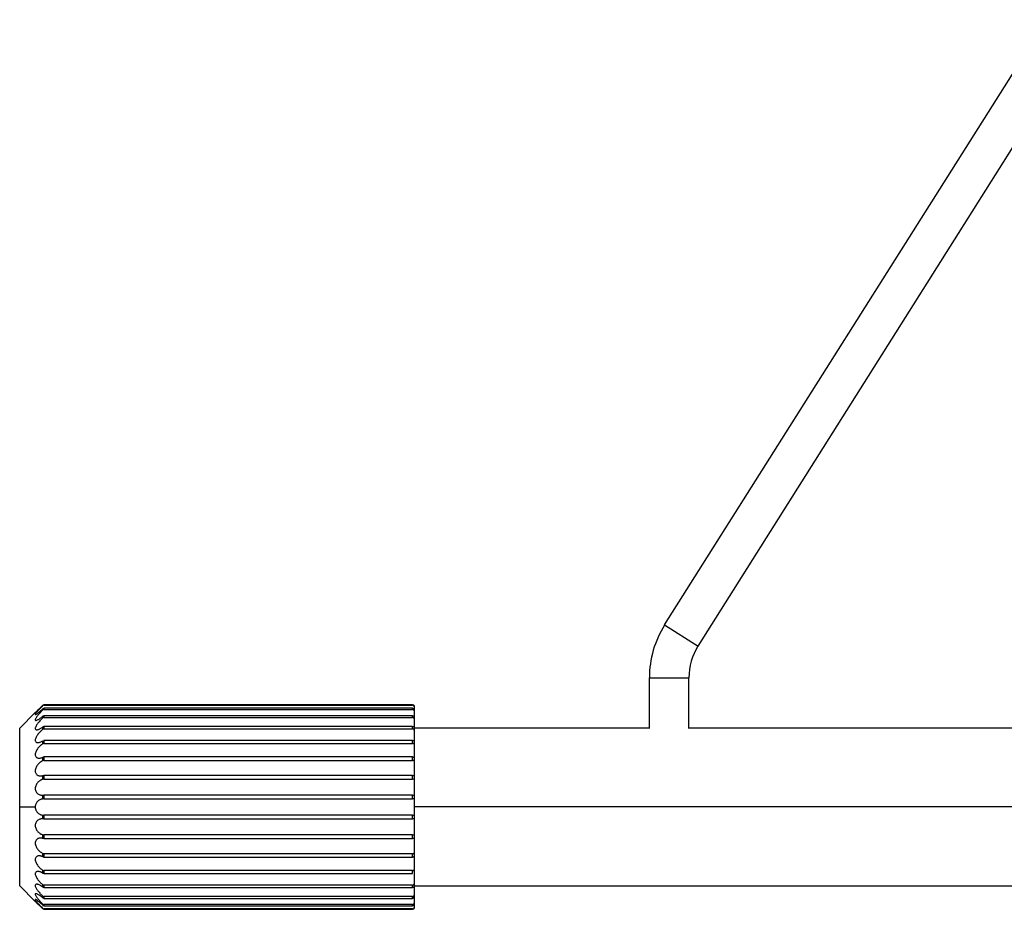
# Paper-space layout '_Posterior' of a CAD drawing. Header units: millimetres. Extents: x -674 to 124, y -13 to 1988.
# Tile 1 of 11: x -674 to -549, y 139 to 252. Entities that reach past the tile are written whole.
import ezdxf

# ---------------------------------------------------------------- set-up
doc = ezdxf.new("R2010")
doc.units = ezdxf.units.MM

psp = doc.layouts.new('_Posterior')

# ---------------------------------------------------------------- linework, layer by layer
at = {"color": 7, "linetype": 'Continuous', "lineweight": 25}
for p, q in [((-592.26, 175.03), (-383.85, 505.14)), ((-588.03, 172.36), (-379.62, 502.47)), ((-592.26, 175.03), (-588.03, 172.36)), ((-594.19, 168.35), (-589.19, 168.35)), ((-594.19, 161.97), (-594.19, 168.35)), ((-589.19, 161.97), (-589.19, 168.35)), ((-671.06, 164.82), (-671.06, 164.87)), ((-670.92, 164.93), (-670.92, 164.88)), ((-624.2, 164.93), (-670.92, 164.93)), ((-670.92, 164.88), (-624.2, 164.88)), ((-624.2, 164.88), (-624.2, 164.93)), ((-624, 164.73), (-624, 139.21)), ((-672.03, 163.93), (-674, 161.97)), ((-671.06, 164.28), (-671.06, 164.42)), ((-671.06, 163.26), (-671.06, 163.49)), ((-670.92, 164.47), (-670.92, 164.33)), ((-624.2, 164.47), (-670.92, 164.47)), ((-670.92, 164.33), (-624.2, 164.33)), ((-624.2, 163.54), (-670.92, 163.54)), ((-670.92, 163.54), (-670.92, 163.31)), ((-624.2, 164.33), (-624.2, 164.47)), ((-624.2, 163.31), (-624.2, 163.54)), ((-670.92, 163.31), (-624.2, 163.31)), ((-674, 141.97), (-674, 161.97)), ((-671.06, 161.82), (-671.06, 162.12)), ((-624.2, 162.17), (-670.92, 162.17)), ((-670.92, 162.17), (-670.92, 161.86)), ((-670.92, 161.86), (-624.2, 161.86)), ((-624.2, 161.86), (-624.2, 162.17)), ((-594.13, 161.97), (-624, 161.97)), ((-548.25, 161.97), (-589.26, 161.97)), ((-671.06, 159.99), (-671.06, 160.36)), ((-670.92, 160.4), (-670.92, 160.02)), ((-624.2, 160.4), (-670.92, 160.4)), ((-670.92, 160.02), (-624.2, 160.02)), ((-624.2, 160.02), (-624.2, 160.4)), ((-671.06, 157.85), (-671.06, 158.28)), ((-670.92, 158.31), (-670.92, 157.88)), ((-624.2, 158.31), (-670.92, 158.31)), ((-670.92, 157.88), (-624.2, 157.88)), ((-624.2, 157.88), (-624.2, 158.31)), ((-671.06, 155.49), (-671.06, 155.95)), ((-670.92, 155.97), (-670.92, 155.51)), ((-624.2, 155.97), (-670.92, 155.97)), ((-670.92, 155.51), (-624.2, 155.51)), ((-624.2, 155.51), (-624.2, 155.97)), ((-671.06, 152.99), (-671.06, 153.47)), ((-670.92, 153.48), (-670.92, 153)), ((-624.2, 153.48), (-670.92, 153.48)), ((-670.92, 153), (-624.2, 153)), ((-624.2, 153), (-624.2, 153.48)), ((-674, 151.97), (-672.03, 151.97)), ((-548.18, 151.97), (-624, 151.97)), ((-671.06, 150.46), (-671.06, 150.94)), ((-670.92, 150.93), (-670.92, 150.45)), ((-624.2, 150.93), (-670.92, 150.93)), ((-670.92, 150.45), (-624.2, 150.45)), ((-624.2, 150.45), (-624.2, 150.93)), ((-671.06, 147.98), (-671.06, 148.44)), ((-624.2, 148.43), (-670.92, 148.43)), ((-670.92, 148.43), (-670.92, 147.96)), ((-670.92, 147.96), (-624.2, 147.96)), ((-624.2, 147.96), (-624.2, 148.43)), ((-671.06, 145.65), (-671.06, 146.08)), ((-624.2, 146.05), (-670.92, 146.05)), ((-670.92, 146.05), (-670.92, 145.62)), ((-624.2, 145.62), (-624.2, 146.05)), ((-670.92, 145.62), (-624.2, 145.62)), ((-671.06, 143.57), (-671.06, 143.94)), ((-624.2, 143.91), (-670.92, 143.91)), ((-670.92, 143.91), (-670.92, 143.53)), ((-670.92, 143.53), (-624.2, 143.53)), ((-624.2, 143.53), (-624.2, 143.91)), ((-674, 141.97), (-672.03, 140)), ((-671.06, 141.81), (-671.06, 142.12)), ((-624.2, 142.07), (-670.92, 142.07)), ((-670.92, 142.07), (-670.92, 141.76)), ((-670.92, 141.76), (-624.2, 141.76)), ((-624.2, 141.76), (-624.2, 142.07)), ((-624, 141.97), (-548.11, 141.97)), ((-671.06, 140.44), (-671.06, 140.67)), ((-624.2, 140.62), (-670.92, 140.62)), ((-670.92, 140.62), (-670.92, 140.39)), ((-670.92, 140.39), (-624.2, 140.39)), ((-624.2, 140.39), (-624.2, 140.62)), ((-671.26, 139.27), (-671.06, 139.07)), ((-671.06, 139.51), (-671.06, 139.65)), ((-671.06, 139.07), (-671.06, 139.11)), ((-624.2, 139.6), (-670.92, 139.6)), ((-670.92, 139.6), (-670.92, 139.46)), ((-670.92, 139.46), (-624.2, 139.46)), ((-624.2, 139.05), (-670.92, 139.05)), ((-670.92, 139.05), (-670.92, 139.01)), ((-670.92, 139.01), (-624.2, 139.01)), ((-624.2, 139.46), (-624.2, 139.6)), ((-624.2, 139.01), (-624.2, 139.05))]:
    psp.add_line(p, q, dxfattribs=at)
for radius in [12.5, 7.5]:
    psp.add_arc((-581.69, 168.35), radius, 147.734, 180, dxfattribs=at)
for points, knots in [([(-671.06, 164.87), (-671.09, 164.83), (-671.16, 164.77), (-671.24, 164.68), (-671.32, 164.61), (-671.42, 164.51), (-671.54, 164.39), (-671.69, 164.25), (-671.82, 164.13), (-671.94, 164.02), (-672.01, 163.95), (-672.04, 163.92), (-672.01, 163.95), (-671.94, 164.02), (-671.82, 164.13), (-671.69, 164.25), (-671.54, 164.39), (-671.4, 164.54), (-671.23, 164.7), (-671.12, 164.8), (-671.06, 164.87)], [0, 0, 0, 0, 0.0385, 0.072082, 0.100748, 0.124498, 0.191678, 0.2495, 0.316058, 0.374649, 0.439426, 0.499854, 0.560314, 0.625171, 0.683681, 0.750199, 0.807966, 0.87513, 0.927683, 1, 1, 1, 1]), ([(-671.06, 164.82), (-671.09, 164.79), (-671.16, 164.72), (-671.24, 164.63), (-671.32, 164.56), (-671.42, 164.45), (-671.54, 164.32), (-671.69, 164.16), (-671.82, 164.01), (-671.94, 163.87), (-672.01, 163.77), (-672.04, 163.7), (-672.01, 163.68), (-671.94, 163.7), (-671.82, 163.77), (-671.69, 163.87), (-671.54, 163.99), (-671.4, 164.11), (-671.23, 164.26), (-671.12, 164.36), (-671.06, 164.42)], [0, 0, 0, 0, 0.0385, 0.072082, 0.100748, 0.124498, 0.191678, 0.2495, 0.316058, 0.374649, 0.439426, 0.499854, 0.560314, 0.625171, 0.683681, 0.750199, 0.807966, 0.87513, 0.927683, 1, 1, 1, 1]), ([(-670.92, 164.88), (-670.93, 164.88), (-670.96, 164.88), (-670.99, 164.86), (-671.03, 164.85), (-671.05, 164.83), (-671.06, 164.82)], [0, 0, 0, 0, 0.2509387, 0.5006965, 0.7508123, 1, 1, 1, 1]), ([(-624.2, 164.93), (-624.19, 164.92), (-624.16, 164.92), (-624.11, 164.91), (-624.05, 164.87), (-624.02, 164.81), (-624, 164.76), (-624, 164.74), (-624, 164.73)], [0, 0, 0, 0, 0.12588, 0.25215, 0.500253, 0.749215, 0.87545, 1, 1, 1, 1]), ([(-624, 164.68), (-624, 164.69), (-624, 164.72), (-624.02, 164.77), (-624.05, 164.82), (-624.11, 164.86), (-624.16, 164.88), (-624.19, 164.88), (-624.2, 164.88)], [0, 0, 0, 0, 0.124603, 0.250214, 0.49973, 0.748369, 0.873974, 1, 1, 1, 1]), ([(-671.06, 164.28), (-671.09, 164.25), (-671.16, 164.18), (-671.24, 164.1), (-671.32, 164.02), (-671.42, 163.91), (-671.54, 163.78), (-671.69, 163.6), (-671.82, 163.44), (-671.94, 163.27), (-672.01, 163.13), (-672.04, 163.01), (-672.01, 162.95), (-671.94, 162.94), (-671.82, 162.97), (-671.69, 163.03), (-671.54, 163.12), (-671.4, 163.22), (-671.23, 163.34), (-671.12, 163.44), (-671.06, 163.49)], [0, 0, 0, 0, 0.0385, 0.072082, 0.100748, 0.124498, 0.191678, 0.2495, 0.316058, 0.374649, 0.439426, 0.499854, 0.560314, 0.625171, 0.683681, 0.750199, 0.807966, 0.87513, 0.927683, 1, 1, 1, 1]), ([(-671.06, 164.42), (-671.05, 164.43), (-671.03, 164.44), (-670.99, 164.46), (-670.96, 164.47), (-670.93, 164.47), (-670.92, 164.47)], [0, 0, 0, 0, 0.249127, 0.49924, 0.749006, 1, 1, 1, 1]), ([(-670.92, 164.33), (-670.93, 164.33), (-670.96, 164.33), (-670.99, 164.32), (-671.03, 164.3), (-671.05, 164.29), (-671.06, 164.28)], [0, 0, 0, 0, 0.250939, 0.500697, 0.750812, 1, 1, 1, 1]), ([(-671.06, 163.49), (-671.05, 163.5), (-671.03, 163.51), (-670.99, 163.53), (-670.96, 163.54), (-670.93, 163.54), (-670.92, 163.54)], [0, 0, 0, 0, 0.2491267, 0.4992401, 0.7490064, 1, 1, 1, 1]), ([(-624.2, 164.47), (-624.19, 164.47), (-624.16, 164.47), (-624.11, 164.46), (-624.05, 164.42), (-624.02, 164.37), (-624, 164.32), (-624, 164.3), (-624, 164.29)], [0, 0, 0, 0, 0.12588, 0.25215, 0.500253, 0.749215, 0.87545, 1, 1, 1, 1]), ([(-624, 164.14), (-624, 164.15), (-624, 164.18), (-624.02, 164.23), (-624.05, 164.28), (-624.11, 164.32), (-624.16, 164.33), (-624.19, 164.33), (-624.2, 164.33)], [0, 0, 0, 0, 0.124603, 0.250214, 0.49973, 0.748369, 0.873974, 1, 1, 1, 1]), ([(-624.2, 163.54), (-624.19, 163.54), (-624.16, 163.54), (-624.11, 163.53), (-624.05, 163.49), (-624.02, 163.45), (-624, 163.4), (-624, 163.38), (-624, 163.37)], [0, 0, 0, 0, 0.12588, 0.25215, 0.500253, 0.749215, 0.87545, 1, 1, 1, 1]), ([(-671.06, 163.26), (-671.09, 163.23), (-671.16, 163.18), (-671.24, 163.09), (-671.32, 163.02), (-671.42, 162.92), (-671.54, 162.78), (-671.69, 162.6), (-671.82, 162.42), (-671.94, 162.23), (-672.01, 162.06), (-672.04, 161.91), (-672.01, 161.8), (-671.94, 161.75), (-671.82, 161.74), (-671.69, 161.76), (-671.54, 161.82), (-671.4, 161.89), (-671.23, 161.99), (-671.12, 162.07), (-671.06, 162.12)], [0, 0, 0, 0, 0.0385, 0.072082, 0.100748, 0.124498, 0.191678, 0.2495, 0.316058, 0.374649, 0.439426, 0.499854, 0.560314, 0.625171, 0.683681, 0.750199, 0.807966, 0.87513, 0.927683, 1, 1, 1, 1]), ([(-670.92, 163.31), (-670.93, 163.31), (-670.96, 163.31), (-670.99, 163.3), (-671.03, 163.29), (-671.05, 163.27), (-671.06, 163.26)], [0, 0, 0, 0, 0.250939, 0.500697, 0.750812, 1, 1, 1, 1]), ([(-624, 163.13), (-624, 163.15), (-624, 163.17), (-624.02, 163.22), (-624.05, 163.27), (-624.11, 163.3), (-624.16, 163.31), (-624.19, 163.31), (-624.2, 163.31)], [0, 0, 0, 0, 0.1246027, 0.250214, 0.4997301, 0.748369, 0.8739737, 1, 1, 1, 1]), ([(-671.06, 161.82), (-671.09, 161.79), (-671.16, 161.74), (-671.24, 161.66), (-671.32, 161.6), (-671.42, 161.5), (-671.54, 161.37), (-671.69, 161.18), (-671.82, 161), (-671.94, 160.8), (-672.01, 160.6), (-672.04, 160.42), (-672.01, 160.28), (-671.94, 160.18), (-671.82, 160.13), (-671.69, 160.12), (-671.54, 160.14), (-671.4, 160.19), (-671.23, 160.26), (-671.12, 160.32), (-671.06, 160.36)], [0, 0, 0, 0, 0.0385, 0.072082, 0.100748, 0.124498, 0.191678, 0.2495, 0.316058, 0.374649, 0.439426, 0.499854, 0.560314, 0.625171, 0.683681, 0.750199, 0.807966, 0.87513, 0.927683, 1, 1, 1, 1]), ([(-671.06, 162.12), (-671.05, 162.13), (-671.03, 162.14), (-670.99, 162.16), (-670.96, 162.17), (-670.93, 162.17), (-670.92, 162.17)], [0, 0, 0, 0, 0.249127, 0.49924, 0.749006, 1, 1, 1, 1]), ([(-670.92, 161.86), (-670.93, 161.86), (-670.96, 161.86), (-670.99, 161.85), (-671.03, 161.84), (-671.05, 161.82), (-671.06, 161.82)], [0, 0, 0, 0, 0.250939, 0.500697, 0.750812, 1, 1, 1, 1]), ([(-624.2, 162.17), (-624.19, 162.17), (-624.16, 162.17), (-624.11, 162.15), (-624.05, 162.12), (-624.02, 162.08), (-624, 162.04), (-624, 162.03), (-624, 162.02)], [0, 0, 0, 0, 0.12588, 0.25215, 0.500253, 0.749215, 0.87545, 1, 1, 1, 1]), ([(-624, 161.7), (-624, 161.71), (-624, 161.73), (-624.02, 161.77), (-624.05, 161.82), (-624.11, 161.85), (-624.16, 161.86), (-624.19, 161.86), (-624.2, 161.86)], [0, 0, 0, 0, 0.124603, 0.250214, 0.49973, 0.748369, 0.873974, 1, 1, 1, 1]), ([(-671.06, 159.99), (-671.09, 159.97), (-671.16, 159.93), (-671.24, 159.86), (-671.32, 159.8), (-671.42, 159.71), (-671.54, 159.59), (-671.69, 159.42), (-671.82, 159.23), (-671.94, 159.03), (-672.01, 158.82), (-672.04, 158.61), (-672.01, 158.43), (-671.94, 158.3), (-671.82, 158.21), (-671.69, 158.17), (-671.54, 158.15), (-671.4, 158.17), (-671.23, 158.2), (-671.12, 158.25), (-671.06, 158.28)], [0, 0, 0, 0, 0.0385, 0.072082, 0.100748, 0.124498, 0.191678, 0.2495, 0.316058, 0.374649, 0.439426, 0.499854, 0.560314, 0.625171, 0.683681, 0.750199, 0.807966, 0.87513, 0.927683, 1, 1, 1, 1]), ([(-670.92, 160.02), (-670.93, 160.02), (-670.96, 160.02), (-670.99, 160.02), (-671.03, 160), (-671.05, 159.99), (-671.06, 159.99)], [0, 0, 0, 0, 0.2509387, 0.5006965, 0.7508123, 1, 1, 1, 1]), ([(-624.2, 160.4), (-624.19, 160.4), (-624.16, 160.4), (-624.11, 160.39), (-624.05, 160.36), (-624.02, 160.33), (-624, 160.3), (-624, 160.29), (-624, 160.28)], [0, 0, 0, 0, 0.12588, 0.25215, 0.500253, 0.749215, 0.87545, 1, 1, 1, 1]), ([(-624, 159.89), (-624, 159.9), (-624, 159.92), (-624.02, 159.95), (-624.05, 159.99), (-624.11, 160.01), (-624.16, 160.02), (-624.19, 160.02), (-624.2, 160.02)], [0, 0, 0, 0, 0.124603, 0.250214, 0.49973, 0.748369, 0.873974, 1, 1, 1, 1]), ([(-671.06, 157.85), (-671.09, 157.84), (-671.16, 157.81), (-671.24, 157.75), (-671.32, 157.7), (-671.42, 157.63), (-671.54, 157.52), (-671.69, 157.36), (-671.82, 157.19), (-671.94, 156.98), (-672.01, 156.77), (-672.04, 156.54), (-672.01, 156.34), (-671.94, 156.18), (-671.82, 156.05), (-671.69, 155.97), (-671.54, 155.92), (-671.4, 155.9), (-671.23, 155.91), (-671.12, 155.94), (-671.06, 155.95)], [0, 0, 0, 0, 0.0385, 0.072082, 0.100748, 0.124498, 0.191678, 0.2495, 0.316058, 0.374649, 0.439426, 0.499854, 0.560314, 0.625171, 0.683681, 0.750199, 0.807966, 0.87513, 0.927683, 1, 1, 1, 1]), ([(-671.06, 158.28), (-671.05, 158.28), (-671.03, 158.29), (-670.99, 158.3), (-670.96, 158.31), (-670.93, 158.31), (-670.92, 158.31)], [0, 0, 0, 0, 0.249127, 0.49924, 0.749006, 1, 1, 1, 1]), ([(-670.92, 157.88), (-670.93, 157.88), (-670.96, 157.88), (-670.99, 157.87), (-671.03, 157.87), (-671.05, 157.86), (-671.06, 157.85)], [0, 0, 0, 0, 0.250939, 0.500697, 0.750812, 1, 1, 1, 1]), ([(-624.2, 158.31), (-624.19, 158.31), (-624.16, 158.31), (-624.11, 158.3), (-624.05, 158.28), (-624.02, 158.25), (-624, 158.23), (-624, 158.22), (-624, 158.22)], [0, 0, 0, 0, 0.12588, 0.25215, 0.500253, 0.749215, 0.87545, 1, 1, 1, 1]), ([(-624, 157.78), (-624, 157.79), (-624, 157.8), (-624.02, 157.83), (-624.05, 157.86), (-624.11, 157.87), (-624.16, 157.88), (-624.19, 157.88), (-624.2, 157.88)], [0, 0, 0, 0, 0.124603, 0.250214, 0.49973, 0.748369, 0.873974, 1, 1, 1, 1]), ([(-671.06, 155.49), (-671.09, 155.48), (-671.16, 155.46), (-671.24, 155.42), (-671.32, 155.39), (-671.42, 155.33), (-671.54, 155.24), (-671.69, 155.1), (-671.82, 154.94), (-671.94, 154.75), (-672.01, 154.53), (-672.04, 154.3), (-672.01, 154.08), (-671.94, 153.89), (-671.82, 153.74), (-671.69, 153.63), (-671.54, 153.54), (-671.4, 153.49), (-671.23, 153.47), (-671.12, 153.47), (-671.06, 153.47)], [0, 0, 0, 0, 0.0385, 0.072082, 0.100748, 0.124498, 0.191678, 0.2495, 0.316058, 0.374649, 0.439426, 0.499854, 0.560314, 0.625171, 0.683681, 0.750199, 0.807966, 0.87513, 0.927683, 1, 1, 1, 1]), ([(-671.06, 155.95), (-671.05, 155.96), (-671.03, 155.96), (-670.99, 155.97), (-670.96, 155.97), (-670.93, 155.97), (-670.92, 155.97)], [0, 0, 0, 0, 0.2491267, 0.4992401, 0.7490064, 1, 1, 1, 1]), ([(-670.92, 155.51), (-670.93, 155.51), (-670.96, 155.51), (-670.99, 155.5), (-671.03, 155.5), (-671.05, 155.49), (-671.06, 155.49)], [0, 0, 0, 0, 0.250939, 0.500697, 0.750812, 1, 1, 1, 1]), ([(-624.2, 155.97), (-624.19, 155.97), (-624.16, 155.97), (-624.11, 155.97), (-624.05, 155.95), (-624.02, 155.94), (-624, 155.93), (-624, 155.92), (-624, 155.92)], [0, 0, 0, 0, 0.1258797, 0.2521503, 0.5002532, 0.7492152, 0.8754502, 1, 1, 1, 1]), ([(-624, 155.44), (-624, 155.45), (-624, 155.46), (-624.02, 155.48), (-624.05, 155.49), (-624.11, 155.5), (-624.16, 155.51), (-624.19, 155.51), (-624.2, 155.51)], [0, 0, 0, 0, 0.124603, 0.250214, 0.49973, 0.748369, 0.873974, 1, 1, 1, 1]), ([(-671.06, 152.99), (-671.09, 152.99), (-671.16, 152.98), (-671.24, 152.96), (-671.32, 152.94), (-671.42, 152.9), (-671.54, 152.83), (-671.69, 152.72), (-671.82, 152.58), (-671.93, 152.42), (-671.99, 152.26), (-672.03, 152.12), (-672.03, 152.02), (-672.03, 151.97)], [0, 0, 0, 0, 0.076984, 0.144134, 0.201451, 0.248939, 0.38327, 0.498885, 0.631975, 0.749128, 0.836894, 0.919947, 1, 1, 1, 1]), ([(-671.06, 153.47), (-671.05, 153.48), (-671.03, 153.48), (-670.99, 153.48), (-670.96, 153.48), (-670.93, 153.48), (-670.92, 153.48)], [0, 0, 0, 0, 0.249127, 0.49924, 0.749006, 1, 1, 1, 1]), ([(-670.92, 153), (-670.93, 153), (-670.96, 153), (-670.99, 153), (-671.03, 153), (-671.05, 153), (-671.06, 152.99)], [0, 0, 0, 0, 0.250939, 0.500697, 0.750812, 1, 1, 1, 1]), ([(-624.2, 153.48), (-624.19, 153.48), (-624.16, 153.48), (-624.11, 153.48), (-624.05, 153.47), (-624.02, 153.47), (-624, 153.47), (-624, 153.47), (-624, 153.47)], [0, 0, 0, 0, 0.12588, 0.25215, 0.500253, 0.749215, 0.87545, 1, 1, 1, 1]), ([(-624, 152.97), (-624, 152.97), (-624, 152.98), (-624.02, 152.99), (-624.05, 153), (-624.11, 153), (-624.16, 153), (-624.19, 153), (-624.2, 153)], [0, 0, 0, 0, 0.124603, 0.250214, 0.49973, 0.748369, 0.873974, 1, 1, 1, 1]), ([(-672.03, 151.97), (-672.03, 151.94), (-672.03, 151.89), (-672.02, 151.82), (-672.01, 151.74), (-671.99, 151.67), (-671.96, 151.6), (-671.91, 151.49), (-671.82, 151.35), (-671.69, 151.21), (-671.54, 151.1), (-671.4, 151.02), (-671.23, 150.96), (-671.12, 150.95), (-671.06, 150.94)], [0, 0, 0, 0, 0.039809, 0.080142, 0.121233, 0.163303, 0.206559, 0.251191, 0.368079, 0.500962, 0.616368, 0.750543, 0.85553, 1, 1, 1, 1]), ([(-671.06, 150.46), (-671.09, 150.46), (-671.16, 150.46), (-671.24, 150.46), (-671.32, 150.45), (-671.42, 150.43), (-671.54, 150.39), (-671.69, 150.31), (-671.82, 150.2), (-671.94, 150.04), (-672.01, 149.85), (-672.04, 149.63), (-672.01, 149.4), (-671.94, 149.19), (-671.82, 148.99), (-671.69, 148.83), (-671.54, 148.69), (-671.4, 148.59), (-671.23, 148.5), (-671.12, 148.46), (-671.06, 148.44)], [0, 0, 0, 0, 0.0385, 0.072082, 0.100748, 0.124498, 0.191678, 0.2495, 0.316058, 0.374649, 0.439426, 0.499854, 0.560314, 0.625171, 0.683681, 0.750199, 0.807966, 0.87513, 0.927683, 1, 1, 1, 1]), ([(-671.06, 150.94), (-671.05, 150.94), (-671.03, 150.94), (-670.99, 150.93), (-670.96, 150.93), (-670.93, 150.93), (-670.92, 150.93)], [0, 0, 0, 0, 0.249127, 0.49924, 0.749006, 1, 1, 1, 1]), ([(-670.92, 150.45), (-670.93, 150.45), (-670.96, 150.45), (-670.99, 150.45), (-671.03, 150.46), (-671.05, 150.46), (-671.06, 150.46)], [0, 0, 0, 0, 0.2509387, 0.5006965, 0.7508123, 1, 1, 1, 1]), ([(-624.2, 150.93), (-624.19, 150.93), (-624.16, 150.93), (-624.11, 150.93), (-624.05, 150.94), (-624.02, 150.94), (-624, 150.95), (-624, 150.96), (-624, 150.96)], [0, 0, 0, 0, 0.12588, 0.25215, 0.500253, 0.749215, 0.87545, 1, 1, 1, 1]), ([(-624, 150.46), (-624, 150.46), (-624, 150.46), (-624.02, 150.46), (-624.05, 150.46), (-624.11, 150.45), (-624.16, 150.45), (-624.19, 150.45), (-624.2, 150.45)], [0, 0, 0, 0, 0.124603, 0.250214, 0.49973, 0.748369, 0.873974, 1, 1, 1, 1]), ([(-671.06, 147.98), (-671.09, 147.99), (-671.16, 148), (-671.24, 148.02), (-671.32, 148.02), (-671.42, 148.03), (-671.54, 148.01), (-671.69, 147.96), (-671.82, 147.88), (-671.94, 147.76), (-672.01, 147.59), (-672.04, 147.39), (-672.01, 147.17), (-671.94, 146.95), (-671.82, 146.75), (-671.69, 146.57), (-671.54, 146.41), (-671.4, 146.28), (-671.23, 146.17), (-671.12, 146.11), (-671.06, 146.08)], [0, 0, 0, 0, 0.0385, 0.072082, 0.100748, 0.124498, 0.191678, 0.2495, 0.316058, 0.374649, 0.439426, 0.499854, 0.560314, 0.625171, 0.683681, 0.750199, 0.807966, 0.87513, 0.927683, 1, 1, 1, 1]), ([(-671.06, 148.44), (-671.05, 148.44), (-671.03, 148.43), (-670.99, 148.43), (-670.96, 148.43), (-670.93, 148.43), (-670.92, 148.43)], [0, 0, 0, 0, 0.249127, 0.49924, 0.749006, 1, 1, 1, 1]), ([(-670.92, 147.96), (-670.93, 147.96), (-670.96, 147.96), (-670.99, 147.97), (-671.03, 147.97), (-671.05, 147.98), (-671.06, 147.98)], [0, 0, 0, 0, 0.250939, 0.500697, 0.750812, 1, 1, 1, 1]), ([(-624.2, 148.43), (-624.19, 148.43), (-624.16, 148.43), (-624.11, 148.43), (-624.05, 148.44), (-624.02, 148.46), (-624, 148.48), (-624, 148.49), (-624, 148.49)], [0, 0, 0, 0, 0.1258797, 0.2521503, 0.5002532, 0.7492152, 0.8754502, 1, 1, 1, 1]), ([(-624, 148.01), (-624, 148.01), (-624, 148), (-624.02, 147.99), (-624.05, 147.98), (-624.11, 147.97), (-624.16, 147.96), (-624.19, 147.96), (-624.2, 147.96)], [0, 0, 0, 0, 0.124603, 0.250214, 0.49973, 0.748369, 0.873974, 1, 1, 1, 1]), ([(-671.06, 146.08), (-671.05, 146.08), (-671.03, 146.07), (-670.99, 146.06), (-670.96, 146.05), (-670.93, 146.05), (-670.92, 146.05)], [0, 0, 0, 0, 0.249127, 0.49924, 0.749006, 1, 1, 1, 1]), ([(-624.2, 146.05), (-624.19, 146.05), (-624.16, 146.05), (-624.11, 146.06), (-624.05, 146.08), (-624.02, 146.1), (-624, 146.13), (-624, 146.15), (-624, 146.15)], [0, 0, 0, 0, 0.12588, 0.25215, 0.500253, 0.749215, 0.87545, 1, 1, 1, 1]), ([(-671.06, 145.65), (-671.09, 145.67), (-671.16, 145.7), (-671.24, 145.73), (-671.32, 145.75), (-671.42, 145.77), (-671.54, 145.78), (-671.69, 145.77), (-671.82, 145.72), (-671.94, 145.63), (-672.01, 145.5), (-672.04, 145.32), (-672.01, 145.12), (-671.94, 144.91), (-671.82, 144.7), (-671.69, 144.52), (-671.54, 144.34), (-671.4, 144.2), (-671.23, 144.06), (-671.12, 143.99), (-671.06, 143.94)], [0, 0, 0, 0, 0.0384999, 0.0720824, 0.1007481, 0.1244981, 0.1916778, 0.2494995, 0.3160584, 0.3746492, 0.4394262, 0.4998536, 0.5603142, 0.6251711, 0.6836808, 0.7501986, 0.807966, 0.8751301, 0.9276827, 1, 1, 1, 1]), ([(-670.92, 145.62), (-670.93, 145.63), (-670.96, 145.63), (-670.99, 145.63), (-671.03, 145.64), (-671.05, 145.65), (-671.06, 145.65)], [0, 0, 0, 0, 0.250939, 0.500697, 0.750812, 1, 1, 1, 1]), ([(-624, 145.71), (-624, 145.71), (-624, 145.7), (-624.02, 145.68), (-624.05, 145.65), (-624.11, 145.63), (-624.16, 145.63), (-624.19, 145.63), (-624.2, 145.62)], [0, 0, 0, 0, 0.124603, 0.250214, 0.49973, 0.748369, 0.873974, 1, 1, 1, 1]), ([(-671.06, 143.57), (-671.09, 143.59), (-671.16, 143.63), (-671.24, 143.68), (-671.32, 143.71), (-671.42, 143.75), (-671.54, 143.79), (-671.69, 143.81), (-671.82, 143.8), (-671.94, 143.75), (-672.01, 143.65), (-672.04, 143.51), (-672.01, 143.33), (-671.94, 143.13), (-671.82, 142.93), (-671.69, 142.75), (-671.54, 142.57), (-671.4, 142.41), (-671.23, 142.26), (-671.12, 142.17), (-671.06, 142.12)], [0, 0, 0, 0, 0.0384999, 0.0720824, 0.1007481, 0.1244981, 0.1916778, 0.2494995, 0.3160584, 0.3746492, 0.4394262, 0.4998536, 0.5603142, 0.6251711, 0.6836808, 0.7501986, 0.807966, 0.8751301, 0.9276827, 1, 1, 1, 1]), ([(-671.06, 143.94), (-671.05, 143.94), (-671.03, 143.93), (-670.99, 143.92), (-670.96, 143.91), (-670.93, 143.91), (-670.92, 143.91)], [0, 0, 0, 0, 0.249127, 0.49924, 0.749006, 1, 1, 1, 1]), ([(-670.92, 143.53), (-670.93, 143.53), (-670.96, 143.53), (-670.99, 143.54), (-671.03, 143.55), (-671.05, 143.57), (-671.06, 143.57)], [0, 0, 0, 0, 0.250939, 0.500697, 0.750812, 1, 1, 1, 1]), ([(-624.2, 143.91), (-624.19, 143.91), (-624.16, 143.91), (-624.11, 143.92), (-624.05, 143.94), (-624.02, 143.98), (-624, 144.01), (-624, 144.03), (-624, 144.04)], [0, 0, 0, 0, 0.12588, 0.25215, 0.500253, 0.749215, 0.87545, 1, 1, 1, 1]), ([(-671.06, 141.81), (-671.09, 141.84), (-671.16, 141.88), (-671.24, 141.94), (-671.32, 141.99), (-671.42, 142.05), (-671.54, 142.11), (-671.69, 142.17), (-671.82, 142.2), (-671.94, 142.18), (-672.01, 142.13), (-672.04, 142.02), (-672.01, 141.87), (-671.94, 141.7), (-671.82, 141.51), (-671.69, 141.34), (-671.54, 141.15), (-671.4, 140.99), (-671.23, 140.82), (-671.12, 140.73), (-671.06, 140.67)], [0, 0, 0, 0, 0.0385, 0.072082, 0.100748, 0.124498, 0.191678, 0.2495, 0.316058, 0.374649, 0.439426, 0.499854, 0.560314, 0.625171, 0.683681, 0.750199, 0.807966, 0.87513, 0.927683, 1, 1, 1, 1]), ([(-671.06, 142.12), (-671.05, 142.11), (-671.03, 142.1), (-670.99, 142.08), (-670.96, 142.07), (-670.93, 142.07), (-670.92, 142.07)], [0, 0, 0, 0, 0.249127, 0.49924, 0.749006, 1, 1, 1, 1]), ([(-670.92, 141.76), (-670.93, 141.77), (-670.96, 141.77), (-670.99, 141.78), (-671.03, 141.79), (-671.05, 141.8), (-671.06, 141.81)], [0, 0, 0, 0, 0.250939, 0.500697, 0.750812, 1, 1, 1, 1]), ([(-624.2, 142.07), (-624.19, 142.07), (-624.16, 142.07), (-624.11, 142.09), (-624.05, 142.11), (-624.02, 142.16), (-624, 142.2), (-624, 142.22), (-624, 142.23)], [0, 0, 0, 0, 0.12588, 0.25215, 0.500253, 0.749215, 0.87545, 1, 1, 1, 1]), ([(-624, 141.91), (-624, 141.91), (-624, 141.89), (-624.02, 141.85), (-624.05, 141.81), (-624.11, 141.78), (-624.16, 141.77), (-624.19, 141.77), (-624.2, 141.76)], [0, 0, 0, 0, 0.124603, 0.250214, 0.49973, 0.748369, 0.873974, 1, 1, 1, 1]), ([(-671.06, 140.44), (-671.09, 140.47), (-671.16, 140.53), (-671.24, 140.6), (-671.32, 140.65), (-671.42, 140.73), (-671.54, 140.82), (-671.69, 140.9), (-671.82, 140.97), (-671.94, 140.99), (-672.01, 140.98), (-672.04, 140.92), (-672.01, 140.81), (-671.94, 140.66), (-671.82, 140.5), (-671.69, 140.33), (-671.54, 140.15), (-671.4, 139.99), (-671.23, 139.82), (-671.12, 139.72), (-671.06, 139.65)], [0, 0, 0, 0, 0.0385, 0.072082, 0.100748, 0.124498, 0.191678, 0.2495, 0.316058, 0.374649, 0.439426, 0.499854, 0.560314, 0.625171, 0.683681, 0.750199, 0.807966, 0.87513, 0.927683, 1, 1, 1, 1]), ([(-671.06, 139.51), (-671.09, 139.55), (-671.16, 139.61), (-671.24, 139.69), (-671.32, 139.75), (-671.42, 139.84), (-671.54, 139.95), (-671.69, 140.06), (-671.82, 140.16), (-671.94, 140.23), (-672.01, 140.26), (-672.04, 140.24), (-672.01, 140.17), (-671.94, 140.06), (-671.82, 139.92), (-671.69, 139.77), (-671.54, 139.61), (-671.4, 139.45), (-671.23, 139.29), (-671.12, 139.18), (-671.06, 139.11)], [0, 0, 0, 0, 0.0384999, 0.0720824, 0.1007481, 0.1244981, 0.1916778, 0.2494995, 0.3160584, 0.3746492, 0.4394262, 0.4998536, 0.5603142, 0.6251711, 0.6836808, 0.7501986, 0.807966, 0.8751301, 0.9276827, 1, 1, 1, 1]), ([(-671.06, 139.07), (-671.17, 139.17), (-671.38, 139.39), (-671.69, 139.68), (-671.91, 139.89), (-672.01, 139.98), (-672.04, 140.01), (-672.01, 139.98), (-671.91, 139.88), (-671.75, 139.73), (-671.6, 139.59), (-671.56, 139.55)], [0, 0, 0, 0, 0.154963, 0.310505, 0.465838, 0.54663, 0.621998, 0.697407, 0.778299, 0.93348, 1, 1, 1, 1]), ([(-671.06, 140.67), (-671.05, 140.66), (-671.03, 140.65), (-670.99, 140.63), (-670.96, 140.62), (-670.93, 140.62), (-670.92, 140.62)], [0, 0, 0, 0, 0.249127, 0.49924, 0.749006, 1, 1, 1, 1]), ([(-670.92, 140.39), (-670.93, 140.39), (-670.96, 140.39), (-670.99, 140.4), (-671.03, 140.42), (-671.05, 140.43), (-671.06, 140.44)], [0, 0, 0, 0, 0.250939, 0.500697, 0.750812, 1, 1, 1, 1]), ([(-624.2, 140.62), (-624.19, 140.62), (-624.16, 140.62), (-624.11, 140.63), (-624.05, 140.67), (-624.02, 140.72), (-624, 140.76), (-624, 140.79), (-624, 140.8)], [0, 0, 0, 0, 0.12588, 0.25215, 0.500253, 0.749215, 0.87545, 1, 1, 1, 1]), ([(-624, 140.56), (-624, 140.55), (-624, 140.53), (-624.02, 140.49), (-624.05, 140.44), (-624.11, 140.41), (-624.16, 140.39), (-624.19, 140.39), (-624.2, 140.39)], [0, 0, 0, 0, 0.124603, 0.250214, 0.49973, 0.748369, 0.873974, 1, 1, 1, 1]), ([(-624.2, 139.6), (-624.19, 139.6), (-624.16, 139.6), (-624.11, 139.62), (-624.05, 139.65), (-624.02, 139.7), (-624, 139.75), (-624, 139.78), (-624, 139.79)], [0, 0, 0, 0, 0.12588, 0.25215, 0.500253, 0.749215, 0.87545, 1, 1, 1, 1]), ([(-671.06, 139.65), (-671.05, 139.65), (-671.03, 139.63), (-670.99, 139.61), (-670.96, 139.6), (-670.93, 139.6), (-670.92, 139.6)], [0, 0, 0, 0, 0.249127, 0.49924, 0.749006, 1, 1, 1, 1]), ([(-670.92, 139.46), (-670.93, 139.46), (-670.96, 139.46), (-670.99, 139.47), (-671.03, 139.49), (-671.05, 139.51), (-671.06, 139.51)], [0, 0, 0, 0, 0.250939, 0.500697, 0.750812, 1, 1, 1, 1]), ([(-671.06, 139.11), (-671.05, 139.1), (-671.03, 139.09), (-670.99, 139.07), (-670.96, 139.06), (-670.93, 139.06), (-670.92, 139.05)], [0, 0, 0, 0, 0.249127, 0.49924, 0.749006, 1, 1, 1, 1]), ([(-670.92, 139.01), (-670.93, 139.01), (-670.96, 139.01), (-670.99, 139.02), (-671.03, 139.04), (-671.05, 139.06), (-671.06, 139.07)], [0, 0, 0, 0, 0.250939, 0.500697, 0.750812, 1, 1, 1, 1]), ([(-624, 139.65), (-624, 139.63), (-624, 139.61), (-624.02, 139.56), (-624.05, 139.51), (-624.11, 139.48), (-624.16, 139.46), (-624.19, 139.46), (-624.2, 139.46)], [0, 0, 0, 0, 0.124603, 0.250214, 0.49973, 0.748369, 0.873974, 1, 1, 1, 1]), ([(-624.2, 139.05), (-624.19, 139.06), (-624.16, 139.06), (-624.11, 139.07), (-624.05, 139.11), (-624.02, 139.17), (-624, 139.22), (-624, 139.24), (-624, 139.25)], [0, 0, 0, 0, 0.12588, 0.25215, 0.500253, 0.749215, 0.87545, 1, 1, 1, 1]), ([(-624, 139.21), (-624, 139.19), (-624, 139.17), (-624.02, 139.12), (-624.05, 139.06), (-624.11, 139.03), (-624.16, 139.01), (-624.19, 139.01), (-624.2, 139.01)], [0, 0, 0, 0, 0.124603, 0.250214, 0.49973, 0.748369, 0.873974, 1, 1, 1, 1])]:
    psp.add_open_spline(points, degree=3, knots=knots, dxfattribs=at)

doc.saveas('drawing.dxf')
